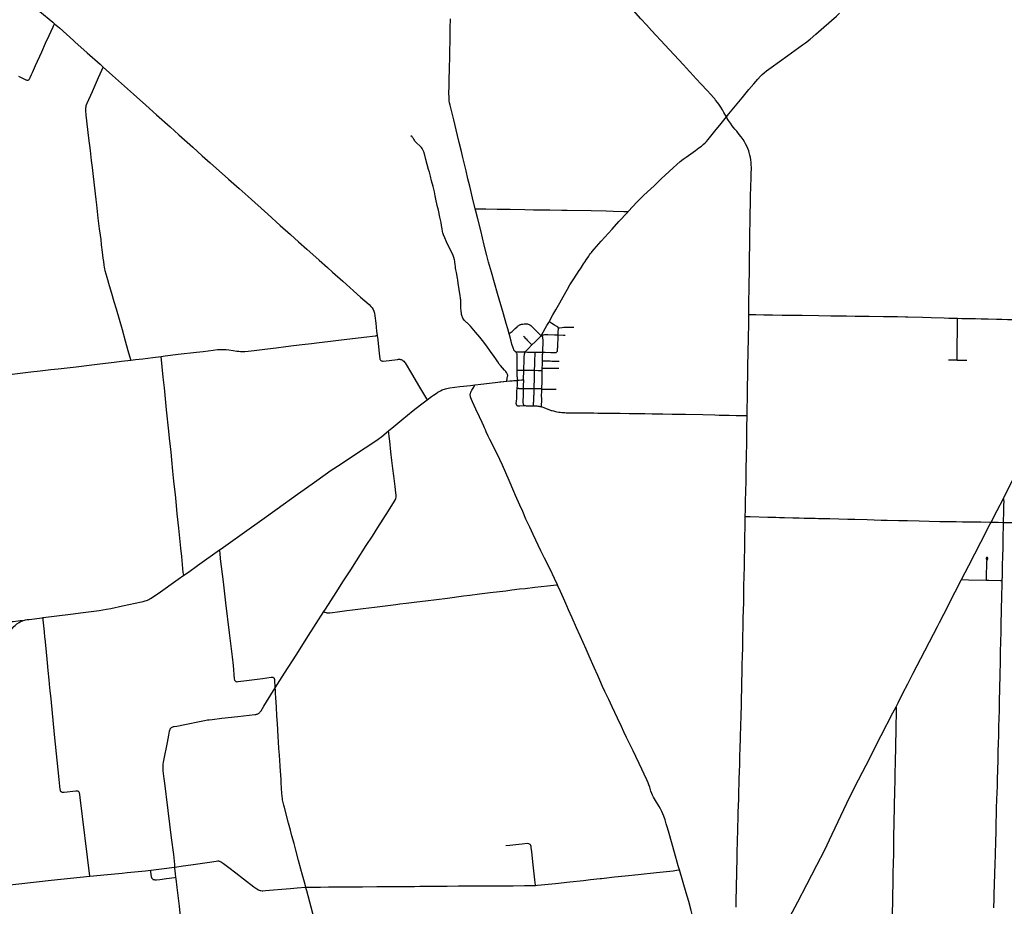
# Model space of a CAD drawing. Header units: feet. Extents: x 1677015 to 1902061, y 161166 to 378285.
# Tile 43 of 66: x 1757711 to 1783487, y 301648 to 324878. Entities that reach past the tile are written whole.
import ezdxf

# ---------------------------------------------------------------- set-up
doc = ezdxf.new("R2010")
doc.units = ezdxf.units.FT
doc.header["$MEASUREMENT"] = 0
doc.layers.add('326765_Road_Centerlines_O', color=7, linetype='Continuous')

msp = doc.modelspace()

# ---------------------------------------------------------------- linework, layer by layer
at = {"layer": '326765_Road_Centerlines_O'}
for p, q in [((1771812, 316808), (1771810, 316812)), ((1782187, 317055), (1782261, 317054)), ((1771367, 316605), (1771374, 316613)), ((1782026, 315968), (1782250, 315962)), ((1770900, 315441), (1770909, 315693)), ((1770900, 315441), (1770909, 315693)), ((1770278, 315389), (1770463, 315410)), ((1771380, 315195), (1771380, 315213))]:
    msp.add_line(p, q, dxfattribs=at)
for points in [[(1757755, 325494), (1757793, 325462), (1758236, 325096), (1758577, 324813), (1758623, 324772)], [(1775245, 323522), (1775088, 323692), (1774722, 324091), (1774489, 324345), (1774377, 324465), (1774254, 324597), (1774121, 324742), (1773976, 324899), (1773779, 325118)], [(1769639, 319923), (1769568, 320214), (1769494, 320517), (1769447, 320708), (1769397, 320915), (1769355, 321091), (1769313, 321266), (1769274, 321426), (1769215, 321664), (1769173, 321840), (1769074, 322255), (1769016, 322494), (1768981, 322637), (1768967, 322701), (1768958, 322750), (1768952, 322799), (1768950, 322848), (1768949, 322947), (1768952, 323144), (1768953, 323259), (1768955, 323357), (1768963, 323537), (1768965, 323619), (1768969, 323898), (1768980, 324488), (1768984, 324652), (1768988, 324898)], [(1776211, 322329), (1776279, 322414), (1776623, 322832), (1776802, 323047), (1776928, 323197), (1777035, 323322), (1777102, 323395), (1777148, 323441), (1777198, 323485), (1777263, 323535), (1777382, 323623), (1777821, 323939), (1778208, 324216), (1778286, 324275), (1778401, 324368), (1778550, 324496), (1778760, 324680), (1779092, 324973), (1779175, 325046)], [(1757676, 323398), (1757868, 323304), (1757883, 323298), (1757900, 323293), (1757917, 323293), (1757934, 323297), (1757950, 323305), (1757962, 323317), (1757972, 323331), (1757987, 323361), (1758019, 323437), (1758046, 323496), (1758127, 323676), (1758288, 324034), (1758390, 324258), (1758483, 324467), (1758583, 324692), (1758605, 324736), (1758623, 324772)], [(1758623, 324772), (1758749, 324661), (1759115, 324332), (1759166, 324287)], [(1759166, 324287), (1759471, 324016), (1759477, 324010)], [(1759477, 324010), (1759814, 323711), (1759898, 323635)], [(1760618, 315958), (1760616, 315967), (1760550, 316201), (1760481, 316456), (1760398, 316756), (1760241, 317296), (1760187, 317483), (1760124, 317700), (1760063, 317904), (1759998, 318124), (1759950, 318298), (1759938, 318349), (1759928, 318394), (1759921, 318443), (1759909, 318538), (1759897, 318628), (1759878, 318784), (1759855, 318979), (1759840, 319118), (1759825, 319231), (1759803, 319402), (1759768, 319678), (1759727, 320031), (1759712, 320163), (1759644, 320769), (1759614, 321006), (1759592, 321191), (1759563, 321452), (1759522, 321777), (1759453, 322380), (1759443, 322494), (1759441, 322533), (1759444, 322570), (1759447, 322592), (1759455, 322625), (1759479, 322686), (1759620, 323000), (1759774, 323362), (1759860, 323557), (1759882, 323601), (1759898, 323635)], [(1759898, 323635), (1760143, 323414), (1760694, 322923), (1761012, 322638), (1761293, 322386), (1761647, 322068), (1761879, 321861), (1762247, 321534), (1762491, 321314), (1762700, 321129), (1763176, 320702), (1763459, 320452), (1763690, 320243), (1764203, 319783), (1764534, 319489), (1764802, 319247), (1765010, 319061), (1765230, 318865), (1765547, 318579), (1765768, 318383), (1765903, 318264), (1766172, 318023), (1766637, 317608), (1766858, 317412), (1766905, 317365), (1766936, 317327), (1766965, 317283), (1766986, 317238), (1767000, 317192), (1767010, 317122), (1767032, 316930), (1767056, 316719), (1767070, 316601)], [(1776211, 322329), (1776149, 322445), (1776109, 322517), (1776066, 322587), (1776029, 322641), (1775991, 322695), (1775930, 322773), (1775906, 322802), (1775878, 322835), (1775801, 322921), (1775712, 323018), (1775555, 323186), (1775422, 323330), (1775266, 323499), (1775245, 323522)], [(1773638, 319851), (1773762, 319987), (1773864, 320095), (1773946, 320176), (1774053, 320277), (1774233, 320445), (1774317, 320523), (1774507, 320704), (1774710, 320896), (1774817, 320997), (1774915, 321085), (1775003, 321159), (1775080, 321221), (1775159, 321279), (1775400, 321450), (1775493, 321517), (1775557, 321567), (1775607, 321610), (1775656, 321654), (1775690, 321688), (1775734, 321737), (1775909, 321954), (1776074, 322158), (1776211, 322329)], [(1776482, 321953), (1776436, 322009), (1776365, 322099), (1776316, 322165), (1776270, 322232), (1776236, 322288), (1776211, 322329)], [(1770463, 315410), (1770476, 315484), (1770485, 315529), (1770487, 315544), (1770486, 315560), (1770484, 315574), (1770479, 315590), (1770475, 315602), (1770466, 315618), (1770453, 315637), (1770438, 315658), (1770407, 315695), (1770350, 315754), (1770294, 315816), (1770264, 315855), (1770225, 315917), (1770193, 315966), (1770173, 315995), (1770134, 316051), (1770034, 316187), (1769940, 316320), (1769827, 316474), (1769759, 316561), (1769646, 316692), (1769516, 316845), (1769460, 316902), (1769422, 316935), (1769408, 316947), (1769350, 317006), (1769329, 317031), (1769312, 317059), (1769301, 317083), (1769291, 317105), (1769285, 317126), (1769279, 317152), (1769273, 317188), (1769268, 317235), (1769260, 317333), (1769258, 317408), (1769256, 317539), (1769254, 317563), (1769251, 317589), (1769244, 317643), (1769189, 317975), (1769178, 318053), (1769170, 318102), (1769143, 318254), (1769131, 318321), (1769123, 318367), (1769118, 318404), (1769111, 318470), (1769106, 318515), (1769100, 318551), (1769092, 318590), (1769078, 318644), (1769070, 318670), (1769057, 318703), (1769030, 318764), (1768957, 318911), (1768887, 319059), (1768837, 319162), (1768808, 319239), (1768792, 319293), (1768783, 319327), (1768768, 319398), (1768754, 319482), (1768742, 319560), (1768712, 319704), (1768672, 319890), (1768644, 320007), (1768608, 320177), (1768590, 320264), (1768568, 320363), (1768551, 320435), (1768533, 320505), (1768494, 320655), (1768463, 320781), (1768435, 320881), (1768415, 320955), (1768345, 321214), (1768316, 321325), (1768287, 321418), (1768268, 321469), (1768257, 321485), (1768246, 321503), (1768231, 321526), (1768212, 321547), (1768184, 321574), (1768104, 321646), (1768075, 321677), (1768058, 321699), (1768045, 321718), (1768028, 321747), (1768017, 321767), (1767997, 321794), (1767982, 321809), (1767954, 321831)], [(1776860, 320722), (1776864, 320842), (1776866, 320990), (1776863, 321088), (1776859, 321138), (1776852, 321203), (1776841, 321268), (1776827, 321332), (1776810, 321396), (1776795, 321443), (1776772, 321505), (1776746, 321565), (1776716, 321624), (1776683, 321681), (1776647, 321736), (1776600, 321804), (1776550, 321869), (1776482, 321953)], [(1776799, 317154), (1776799, 317217), (1776800, 317299), (1776811, 318021), (1776815, 318218), (1776818, 318431), (1776821, 318743), (1776823, 318874), (1776827, 319104), (1776829, 319284), (1776834, 319596), (1776836, 319727), (1776838, 319842), (1776841, 320006), (1776846, 320235), (1776854, 320514), (1776860, 320722)], [(1769639, 319923), (1769666, 319924), (1769699, 319925), (1769913, 319922), (1770208, 319916), (1770340, 319914), (1770553, 319911), (1770931, 319902), (1771161, 319897), (1771424, 319896), (1771589, 319894), (1771900, 319891), (1772047, 319888), (1772671, 319874), (1773066, 319866), (1773246, 319862), (1773525, 319855), (1773591, 319852), (1773638, 319851)], [(1770449, 316919), (1770375, 317171), (1770221, 317707), (1770062, 318259), (1769987, 318527), (1769941, 318702), (1769873, 318972), (1769779, 319354), (1769705, 319657), (1769654, 319864), (1769639, 319923)], [(1772521, 318555), (1772524, 318559), (1772609, 318686), (1772631, 318719), (1772657, 318753), (1772676, 318778), (1772697, 318804), (1772751, 318867), (1772937, 319075), (1773223, 319391), (1773399, 319586), (1773619, 319830), (1773638, 319851)], [(1771569, 316962), (1771672, 317147), (1771744, 317276), (1771847, 317462), (1771936, 317620), (1772049, 317820), (1772117, 317932), (1772215, 318084), (1772358, 318304), (1772389, 318351)], [(1772389, 318351), (1772474, 318484), (1772521, 318555)], [(1776754, 314502), (1776756, 314691), (1776762, 314954), (1776766, 315233), (1776772, 315593), (1776777, 315790), (1776776, 315840), (1776782, 316118), (1776794, 316577), (1776796, 316873), (1776798, 317053), (1776799, 317154)], [(1776799, 317154), (1776832, 317153), (1776865, 317152), (1776980, 317150), (1777193, 317147), (1777423, 317144), (1777669, 317140), (1778194, 317133), (1778620, 317127), (1778948, 317121), (1779359, 317116), (1779585, 317112)], [(1779585, 317112), (1779687, 317111), (1779949, 317107), (1780327, 317102), (1780688, 317097), (1780899, 317094)], [(1780899, 317094), (1780966, 317092), (1781343, 317080), (1781573, 317072), (1781917, 317063), (1782032, 317060), (1782147, 317056), (1782187, 317055)], [(1770525, 316648), (1770489, 316775), (1770449, 316919)], [(1770525, 316648), (1770554, 316669), (1770579, 316688), (1770604, 316709), (1770686, 316790), (1770734, 316834), (1770747, 316846), (1770760, 316855), (1770774, 316866), (1770787, 316875), (1770801, 316883), (1770817, 316890), (1770833, 316895), (1770849, 316899), (1770866, 316902), (1770882, 316903), (1770919, 316905), (1770950, 316906), (1770981, 316907), (1771003, 316906), (1771026, 316903), (1771052, 316895)], [(1771052, 316895), (1771066, 316885), (1771091, 316863), (1771162, 316792), (1771255, 316696), (1771334, 316621), (1771341, 316616), (1771347, 316615), (1771359, 316613), (1771374, 316613)], [(1771374, 316613), (1771416, 316689), (1771469, 316783), (1771512, 316861), (1771560, 316946), (1771569, 316962)], [(1771814, 316803), (1771812, 316808), (1771810, 316812), (1771808, 316816), (1771804, 316820), (1771797, 316825), (1771769, 316842), (1771713, 316876), (1771643, 316917), (1771587, 316951), (1771569, 316962)], [(1771807, 316619), (1771808, 316637), (1771809, 316662), (1771811, 316682), (1771812, 316701), (1771817, 316778), (1771817, 316787), (1771817, 316791), (1771816, 316796), (1771814, 316803)], [(1771814, 316803), (1771845, 316807), (1771909, 316816), (1771958, 316820), (1771985, 316822), (1772008, 316823), (1772039, 316825), (1772067, 316825), (1772099, 316824), (1772134, 316822), (1772214, 316818)], [(1782250, 315962), (1782251, 315988), (1782251, 316021), (1782253, 316184), (1782259, 316888), (1782260, 317018), (1782261, 317054)], [(1782261, 317054), (1782376, 317052), (1782541, 317050)], [(1782541, 317050), (1782639, 317049), (1782737, 317046), (1782885, 317041), (1783065, 317038), (1783279, 317032), (1783426, 317029), (1783574, 317025), (1783738, 317022), (1783746, 317022)], [(1783464, 312336), (1783601, 312603), (1783704, 312804), (1783840, 313070), (1784005, 313391), (1784155, 313682), (1784298, 313959), (1784440, 314237), (1784651, 314645), (1784754, 314849), (1784924, 315186), (1785041, 315421), (1785200, 315744), (1785294, 315934), (1785504, 316362), (1785677, 316716), (1785806, 316980)], [(1761411, 316056), (1761521, 316069), (1761863, 316110), (1762336, 316165), (1762515, 316185), (1762776, 316219), (1762890, 316233), (1762955, 316238), (1763021, 316240), (1763071, 316239), (1763120, 316236), (1763186, 316228), (1763299, 316211), (1763396, 316196), (1763445, 316190), (1763494, 316187), (1763543, 316186), (1763608, 316188), (1763690, 316194), (1763853, 316214), (1764195, 316256), (1764423, 316284), (1764680, 316314), (1764875, 316337), (1765102, 316365), (1765348, 316394), (1765552, 316419), (1765775, 316447), (1766057, 316480), (1766420, 316526), (1766802, 316572), (1766943, 316588), (1767030, 316597), (1767047, 316599), (1767070, 316601)], [(1767070, 316601), (1767083, 316490), (1767123, 316132), (1767138, 316002), (1767142, 315986), (1767148, 315971), (1767156, 315959), (1767166, 315948), (1767179, 315941), (1767194, 315936), (1767209, 315934), (1767225, 315934), (1767306, 315943), (1767534, 315970), (1767600, 315978), (1767624, 315980), (1767650, 315980), (1767666, 315979), (1767683, 315977), (1767699, 315973), (1767715, 315967), (1767730, 315960), (1767744, 315950), (1767769, 315927), (1767784, 315906), (1767798, 315887), (1767965, 315604), (1768178, 315253), (1768338, 314986), (1768364, 314944), (1768380, 314918)], [(1770661, 316205), (1770655, 316213), (1770649, 316223), (1770643, 316236), (1770638, 316251), (1770627, 316284), (1770598, 316379), (1770575, 316459), (1770533, 316617), (1770525, 316648)], [(1770896, 316587), (1770918, 316564), (1770946, 316536), (1770969, 316512), (1770999, 316481), (1771029, 316450), (1771060, 316418), (1771084, 316394), (1771105, 316372), (1771122, 316355)], [(1771122, 316355), (1771209, 316438), (1771314, 316542), (1771336, 316566), (1771367, 316605)], [(1771374, 316613), (1771403, 316621), (1771430, 316625), (1771457, 316628), (1771487, 316629), (1771536, 316628), (1771716, 316621), (1771807, 316619)], [(1771404, 316165), (1771406, 316211), (1771408, 316273), (1771413, 316371), (1771414, 316420), (1771413, 316454), (1771413, 316483), (1771412, 316502), (1771410, 316519), (1771408, 316535), (1771407, 316542), (1771406, 316550), (1771404, 316556), (1771401, 316565), (1771399, 316569), (1771396, 316575), (1771374, 316613)], [(1771774, 316173), (1771780, 316181), (1771783, 316187), (1771786, 316194), (1771789, 316211), (1771790, 316226), (1771792, 316242), (1771793, 316261), (1771795, 316291), (1771801, 316406), (1771804, 316488), (1771806, 316570), (1771807, 316619)], [(1771807, 316619), (1771815, 316618), (1771945, 316614), (1771993, 316612)], [(1770946, 316172), (1770954, 316183), (1770964, 316197), (1770977, 316210), (1771021, 316256), (1771122, 316355)], [(1760618, 315958), (1760739, 315972), (1760934, 315996), (1761195, 316029), (1761411, 316056)], [(1762005, 310320), (1761999, 310362), (1761994, 310396), (1761951, 310811), (1761926, 311031), (1761873, 311555), (1761836, 311927), (1761814, 312152), (1761786, 312438), (1761772, 312569), (1761749, 312787), (1761722, 313051), (1761694, 313343), (1761673, 313549), (1761659, 313692), (1761635, 313913), (1761615, 314093), (1761556, 314660), (1761498, 315232), (1761470, 315510), (1761412, 316049), (1761411, 316056)], [(1770707, 316163), (1770682, 316184), (1770671, 316195), (1770661, 316205)], [(1770946, 316172), (1770931, 316171), (1770908, 316170), (1770757, 316166), (1770707, 316163)], [(1770734, 315696), (1770733, 315737), (1770735, 315852), (1770737, 315966), (1770736, 316015), (1770734, 316065), (1770733, 316098), (1770731, 316114), (1770727, 316130), (1770720, 316144), (1770707, 316163)], [(1770909, 315693), (1770910, 315703), (1770916, 315964), (1770919, 316061), (1770920, 316073), (1770922, 316090), (1770924, 316108), (1770928, 316124), (1770931, 316133), (1770935, 316144), (1770946, 316172)], [(1770909, 315693), (1770910, 315703), (1770916, 315964), (1770919, 316061), (1770920, 316073), (1770922, 316090), (1770924, 316108), (1770928, 316124), (1770931, 316133), (1770935, 316144), (1770946, 316172)], [(1770946, 316172), (1771006, 316170), (1771137, 316168), (1771205, 316167)], [(1771192, 315691), (1771192, 315712), (1771196, 315827), (1771200, 315992), (1771203, 316075), (1771204, 316124), (1771205, 316167)], [(1771205, 316167), (1771252, 316167), (1771384, 316166), (1771404, 316165)], [(1771397, 315937), (1771397, 315956), (1771400, 316005), (1771400, 316041), (1771401, 316111), (1771402, 316125), (1771403, 316151), (1771404, 316165)], [(1771404, 316165), (1771466, 316164), (1771614, 316159), (1771713, 316157), (1771745, 316159), (1771754, 316160), (1771761, 316163), (1771768, 316167), (1771774, 316173)], [(1755764, 315378), (1755947, 315401), (1756437, 315459), (1756957, 315523), (1757235, 315557), (1758001, 315647), (1758245, 315676), (1758522, 315709), (1758718, 315732), (1758956, 315759), (1759185, 315786), (1759526, 315826), (1759809, 315860), (1760185, 315906), (1760380, 315929), (1760618, 315958)], [(1771393, 315749), (1771393, 315762), (1771395, 315821), (1771396, 315891), (1771397, 315937)], [(1771397, 315937), (1771438, 315937), (1771474, 315936), (1771511, 315936), (1771556, 315936), (1771599, 315936), (1771644, 315935), (1771689, 315935), (1771733, 315935), (1771771, 315934), (1771837, 315934)], [(1782250, 315962), (1782256, 315961), (1782503, 315953)], [(1770745, 315431), (1770747, 315444), (1770748, 315452), (1770747, 315460), (1770745, 315479), (1770741, 315506), (1770737, 315525), (1770735, 315539), (1770734, 315557), (1770733, 315622), (1770734, 315671), (1770734, 315696)], [(1770734, 315696), (1770765, 315696), (1770877, 315694), (1770909, 315693)], [(1770909, 315693), (1771054, 315693), (1771192, 315691)], [(1771179, 315214), (1771182, 315285), (1771187, 315433), (1771190, 315564), (1771192, 315630), (1771192, 315691)], [(1771192, 315691), (1771200, 315691), (1771280, 315689), (1771345, 315688), (1771362, 315687), (1771390, 315686)], [(1771380, 315213), (1771386, 315401), (1771388, 315549), (1771390, 315656), (1771390, 315686)], [(1771390, 315686), (1771391, 315716), (1771393, 315749)], [(1771393, 315749), (1771420, 315749), (1771532, 315747), (1771674, 315746), (1771709, 315745), (1771758, 315745), (1771784, 315745), (1771821, 315744)], [(1768380, 314918), (1768492, 315003), (1768545, 315041), (1768610, 315086), (1768657, 315116), (1768696, 315139), (1768727, 315156), (1768769, 315176), (1768798, 315188), (1768829, 315200), (1768855, 315208), (1768892, 315217), (1768924, 315224), (1768972, 315231), (1769233, 315263), (1769509, 315297), (1769631, 315312)], [(1771789, 310075), (1771711, 310241), (1771596, 310477), (1771451, 310771), (1771357, 310963), (1771152, 311387), (1771062, 311580), (1770965, 311793), (1770880, 311989), (1770808, 312154), (1770695, 312409), (1770649, 312514), (1770524, 312800), (1770346, 313205), (1770278, 313354), (1770209, 313503), (1770143, 313635), (1770068, 313781), (1770020, 313877), (1769976, 313970), (1769926, 314080), (1769904, 314128), (1769881, 314180), (1769859, 314226), (1769816, 314320), (1769745, 314476), (1769653, 314670), (1769564, 314863), (1769537, 314923), (1769520, 314969), (1769512, 315000), (1769509, 315016), (1769508, 315032), (1769507, 315048), (1769508, 315064), (1769511, 315080), (1769514, 315095), (1769519, 315110), (1769525, 315125), (1769532, 315140), (1769550, 315169), (1769584, 315223), (1769603, 315254), (1769620, 315289), (1769631, 315312)], [(1769631, 315312), (1769786, 315331), (1770014, 315358), (1770226, 315383), (1770463, 315410)], [(1769631, 315312), (1769786, 315331), (1770014, 315358), (1770226, 315383), (1770278, 315389)], [(1770463, 315410), (1770545, 315414), (1770604, 315419)], [(1770463, 315410), (1770545, 315414), (1770604, 315419)], [(1770604, 315419), (1770646, 315422), (1770687, 315426), (1770693, 315426)], [(1770604, 315419), (1770646, 315422), (1770687, 315426), (1770693, 315426)], [(1770693, 315426), (1770716, 315428), (1770745, 315431)], [(1770693, 315426), (1770716, 315428), (1770745, 315431)], [(1770735, 315226), (1770740, 315296), (1770742, 315346), (1770744, 315393), (1770745, 315431)], [(1770745, 315431), (1770785, 315434), (1770851, 315438), (1770900, 315441)], [(1770745, 315431), (1770785, 315434), (1770851, 315438), (1770900, 315441)], [(1770900, 315441), (1770894, 315272), (1770892, 315219)], [(1770729, 314773), (1770725, 314778), (1770720, 314785), (1770716, 314793), (1770713, 314801), (1770712, 314812), (1770710, 314823), (1770711, 314832), (1770712, 314846), (1770713, 314862), (1770723, 314973), (1770723, 314988), (1770725, 315020), (1770725, 315068), (1770729, 315132), (1770735, 315226)], [(1770735, 315226), (1770748, 315224), (1770765, 315221), (1770780, 315219), (1770799, 315218), (1770817, 315218), (1770832, 315218), (1770849, 315219), (1770865, 315219), (1770892, 315219)], [(1770892, 315219), (1770890, 315139), (1770887, 315023), (1770882, 314891), (1770883, 314859), (1770883, 314849), (1770884, 314840), (1770887, 314826), (1770891, 314810), (1770898, 314788), (1770902, 314770)], [(1770892, 315219), (1770926, 315217), (1770949, 315216), (1770995, 315215), (1771124, 315214), (1771179, 315214)], [(1771164, 314764), (1771164, 314782), (1771164, 314798), (1771165, 314826), (1771165, 314847), (1771167, 314873), (1771168, 314897), (1771173, 314978), (1771174, 315027), (1771175, 315060), (1771175, 315091), (1771176, 315135), (1771179, 315214)], [(1771179, 315214), (1771283, 315214), (1771347, 315213), (1771380, 315213)], [(1771368, 314736), (1771370, 314768), (1771376, 314899), (1771376, 314956), (1771375, 315010), (1771375, 315041), (1771377, 315125), (1771380, 315195)], [(1771380, 315195), (1771410, 315196), (1771457, 315195), (1771509, 315195), (1771625, 315194), (1771756, 315193)], [(1767365, 314102), (1767504, 314218), (1767717, 314397), (1768010, 314634), (1768205, 314785), (1768380, 314918)], [(1770729, 314773), (1770733, 314769), (1770737, 314767), (1770742, 314765), (1770747, 314763), (1770757, 314761), (1770772, 314760), (1770787, 314760), (1770804, 314760), (1770902, 314770)], [(1770902, 314770), (1770942, 314765), (1770973, 314762), (1771005, 314760), (1771070, 314761), (1771136, 314763), (1771164, 314764)], [(1771164, 314764), (1771169, 314764), (1771202, 314763), (1771225, 314761), (1771251, 314759), (1771275, 314756), (1771299, 314752), (1771314, 314749), (1771329, 314746), (1771355, 314740), (1771368, 314736)], [(1771368, 314736), (1771386, 314731), (1771433, 314714), (1771541, 314674), (1771567, 314664), (1771583, 314658), (1771603, 314651), (1771627, 314642), (1771650, 314636), (1771682, 314627), (1771713, 314620), (1771742, 314612), (1771777, 314606), (1771825, 314598), (1771856, 314593), (1771907, 314588), (1771956, 314584), (1771985, 314582), (1772013, 314581), (1772037, 314580), (1772317, 314578), (1772531, 314576), (1772662, 314575), (1772740, 314573), (1772745, 314573)], [(1772745, 314573), (1772845, 314571), (1772894, 314570), (1773008, 314569), (1773155, 314567), (1773204, 314567), (1773270, 314567), (1773434, 314565), (1773663, 314564), (1773778, 314563), (1774073, 314556), (1774270, 314553), (1774548, 314548), (1774794, 314544), (1775139, 314539), (1775598, 314530), (1775909, 314522), (1776022, 314520), (1776220, 314516), (1776285, 314514), (1776465, 314510), (1776728, 314503), (1776754, 314502)], [(1776707, 311863), (1776709, 312034), (1776715, 312264), (1776721, 312526), (1776728, 312789), (1776729, 312871), (1776733, 313084), (1776738, 313461), (1776743, 313773), (1776749, 314248), (1776753, 314445), (1776754, 314502)], [(1762941, 310988), (1762982, 311017), (1763597, 311453), (1764048, 311775), (1764453, 312061), (1764985, 312444), (1765159, 312566), (1765492, 312805), (1765867, 313071), (1766097, 313227), (1766632, 313578), (1766880, 313739), (1767097, 313886), (1767189, 313955), (1767365, 314102)], [(1765673, 309368), (1765713, 309430), (1765997, 309871), (1766192, 310175), (1766377, 310465), (1766527, 310701), (1766784, 311100), (1766943, 311349), (1767084, 311570), (1767368, 312011), (1767527, 312261), (1767549, 312305), (1767560, 312337), (1767565, 312370), (1767566, 312386), (1767566, 312403), (1767565, 312421), (1767558, 312485), (1767537, 312648), (1767503, 312924), (1767480, 313120), (1767456, 313331), (1767430, 313559), (1767398, 313836), (1767383, 313953), (1767371, 314048), (1767365, 314102)], [(1783143, 311713), (1783302, 312019), (1783464, 312336)], [(1783465, 311708), (1783466, 311754), (1783473, 311951), (1783479, 312164), (1783481, 312248), (1783481, 312265), (1783479, 312279), (1783476, 312291), (1783473, 312305), (1783464, 312336)], [(1776466, 301623), (1776468, 301756), (1776471, 301903), (1776473, 302033), (1776476, 302147), (1776479, 302277), (1776483, 302409), (1776486, 302592), (1776490, 302868), (1776495, 303131), (1776500, 303281), (1776503, 303380), (1776509, 303623), (1776514, 303803), (1776516, 303869), (1776522, 304033), (1776524, 304114), (1776535, 304459), (1776537, 304557), (1776541, 304721), (1776542, 304803), (1776550, 305033), (1776553, 305131), (1776562, 305410), (1776567, 305590), (1776573, 305787), (1776575, 305869), (1776577, 305967), (1776580, 306082), (1776584, 306180), (1776584, 306197), (1776587, 306278), (1776591, 306426), (1776596, 306590), (1776599, 306704), (1776604, 306868), (1776607, 307032), (1776611, 307163), (1776614, 307278), (1776617, 307393), (1776619, 307491), (1776619, 307541), (1776620, 307590), (1776622, 307705), (1776624, 307803), (1776628, 307967), (1776635, 308213), (1776639, 308410), (1776642, 308573), (1776646, 308705), (1776651, 308967), (1776655, 309197), (1776664, 309607), (1776670, 310017), (1776677, 310312), (1776683, 310525), (1776687, 310755), (1776692, 311017), (1776695, 311231), (1776698, 311362), (1776701, 311559), (1776706, 311837), (1776707, 311863)], [(1776707, 311863), (1776731, 311863), (1776836, 311861), (1777295, 311847), (1777459, 311842), (1777508, 311841), (1777605, 311839), (1777622, 311838), (1777638, 311837), (1777736, 311833), (1777949, 311829), (1778113, 311825), (1778244, 311821), (1778457, 311816), (1778539, 311814), (1778621, 311813), (1778916, 311805), (1779392, 311791), (1779429, 311790)], [(1779429, 311790), (1779572, 311787), (1779901, 311779), (1780261, 311769), (1780425, 311766), (1780720, 311758), (1780950, 311753), (1781262, 311748), (1781524, 311740), (1781803, 311734), (1782049, 311729), (1782230, 311727), (1782394, 311724), (1782640, 311720), (1782869, 311718), (1783143, 311713)], [(1782370, 310209), (1782558, 310576), (1782874, 311188), (1783121, 311670), (1783143, 311713)], [(1783143, 311713), (1783165, 311713), (1783329, 311710), (1783465, 311708)], [(1783435, 310186), (1783438, 310300), (1783443, 310563), (1783450, 310840), (1783454, 311023), (1783455, 311118), (1783456, 311216), (1783457, 311347), (1783458, 311379), (1783462, 311575), (1783463, 311624), (1783465, 311708)], [(1783465, 311708), (1783525, 311707), (1783755, 311703), (1783870, 311701), (1784132, 311696), (1784526, 311688), (1784854, 311681), (1785067, 311677), (1785182, 311676), (1785247, 311675), (1785591, 311667), (1785706, 311666), (1785788, 311665), (1785968, 311662), (1786083, 311659), (1786230, 311658), (1786409, 311655), (1786523, 311654), (1786605, 311652), (1786785, 311648), (1787163, 311641), (1787425, 311638), (1787521, 311638)], [(1762005, 310320), (1762128, 310407), (1762368, 310579), (1762941, 310988)], [(1764401, 307368), (1764401, 307379), (1764395, 307446), (1764391, 307523), (1764389, 307572), (1764388, 307588), (1764384, 307603), (1764378, 307617), (1764369, 307629), (1764357, 307637), (1764344, 307643), (1764329, 307646), (1764316, 307647), (1764297, 307646), (1764069, 307612), (1763582, 307546), (1763420, 307526), (1763401, 307525), (1763384, 307528), (1763375, 307532), (1763369, 307535), (1763356, 307547), (1763347, 307561), (1763341, 307577), (1763336, 307611), (1763304, 307954), (1763279, 308182), (1763200, 308817), (1763108, 309599), (1763044, 310153), (1762972, 310755), (1762955, 310904), (1762949, 310950), (1762941, 310988)], [(1783024, 310195), (1783024, 310235), (1783025, 310381), (1783029, 310543), (1783031, 310673), (1783032, 310689), (1783033, 310697), (1783036, 310710), (1783038, 310718), (1783041, 310726), (1783052, 310750), (1783054, 310755), (1783055, 310761), (1783055, 310766), (1783055, 310770), (1783054, 310774), (1783053, 310778), (1783051, 310781), (1783048, 310784), (1783044, 310787), (1783040, 310788), (1783036, 310789), (1783032, 310789), (1783028, 310788), (1783025, 310786), (1783022, 310784), (1783019, 310781), (1783017, 310778), (1783016, 310774), (1783015, 310770), (1783015, 310762), (1783016, 310758), (1783022, 310734)], [(1758321, 309213), (1759045, 309304), (1759371, 309343), (1759581, 309371), (1759793, 309401), (1759889, 309417), (1759987, 309434), (1760096, 309454), (1760405, 309519), (1760902, 309626), (1760947, 309637), (1760998, 309651), (1761034, 309663), (1761060, 309673), (1761091, 309687), (1761121, 309702), (1761152, 309719), (1761190, 309744), (1761339, 309846), (1761861, 310217), (1762005, 310320)], [(1781790, 309082), (1781903, 309300), (1782202, 309884), (1782370, 310209)], [(1782370, 310209), (1782552, 310204), (1783024, 310195)], [(1783024, 310195), (1783080, 310194), (1783388, 310186), (1783418, 310186), (1783435, 310186)], [(1783408, 309024), (1783409, 309054), (1783416, 309382), (1783425, 309808), (1783431, 310054), (1783435, 310186)], [(1765673, 309368), (1765702, 309357), (1765734, 309345), (1765752, 309339), (1765768, 309336), (1765788, 309335), (1765831, 309338), (1765900, 309347), (1766033, 309364), (1766275, 309395), (1766427, 309415), (1766700, 309450), (1767003, 309488), (1767554, 309558), (1767659, 309570), (1767831, 309589), (1768108, 309624), (1768336, 309651), (1768907, 309725), (1769328, 309780), (1769497, 309801), (1769751, 309835), (1770028, 309868), (1770434, 309918), (1770599, 309938), (1770793, 309962), (1770941, 309978), (1771200, 310009), (1771531, 310047), (1771763, 310072), (1771789, 310075)], [(1773465, 306360), (1773362, 306578), (1773222, 306875), (1773131, 307068), (1773032, 307275), (1772971, 307409), (1772897, 307574), (1772844, 307693), (1772752, 307904), (1772619, 308204), (1772539, 308383), (1772460, 308564), (1772383, 308736), (1772291, 308946), (1772176, 309209), (1772082, 309419), (1772035, 309524), (1771982, 309644), (1771869, 309898), (1771802, 310048), (1771789, 310075)], [(1764401, 307368), (1764646, 307757), (1764946, 308227), (1765271, 308740), (1765673, 309368)], [(1757380, 309107), (1757388, 309106), (1757421, 309104), (1757445, 309104), (1757471, 309106), (1757506, 309109), (1757537, 309112), (1757667, 309130), (1757725, 309138), (1757739, 309139), (1757753, 309139), (1757766, 309137), (1757789, 309131)], [(1757413, 308723), (1757445, 308794), (1757488, 308882), (1757513, 308923), (1757527, 308942), (1757554, 308975), (1757588, 309008), (1757639, 309050), (1757693, 309086), (1757721, 309101), (1757750, 309115), (1757769, 309124), (1757789, 309131)], [(1757789, 309131), (1757803, 309137), (1757835, 309146), (1757866, 309154), (1757905, 309160), (1757955, 309167), (1758297, 309210), (1758321, 309213)], [(1758531, 307088), (1758509, 307306), (1758503, 307371), (1758483, 307584), (1758458, 307828), (1758439, 308024), (1758401, 308401), (1758377, 308655), (1758372, 308704), (1758359, 308841), (1758327, 309151), (1758326, 309167), (1758321, 309213)], [(1780653, 306876), (1780707, 306982), (1780833, 307231), (1780962, 307478), (1781104, 307755), (1781407, 308340), (1781528, 308575), (1781737, 308979), (1781790, 309082)], [(1783211, 301612), (1783219, 301842), (1783226, 302022), (1783230, 302170), (1783240, 302563), (1783244, 302710), (1783255, 303038), (1783262, 303317), (1783271, 303628), (1783274, 303809), (1783281, 304087), (1783287, 304218), (1783294, 304448), (1783305, 304792), (1783312, 305021), (1783317, 305169), (1783325, 305530), (1783331, 305726), (1783336, 305907), (1783342, 306136), (1783348, 306382), (1783351, 306546), (1783358, 306808), (1783364, 307038), (1783370, 307333), (1783380, 307742), (1783386, 308038), (1783392, 308316), (1783404, 308841), (1783408, 309024)], [(1761503, 304944), (1761497, 304990), (1761471, 305202), (1761467, 305266), (1761465, 305299), (1761467, 305348), (1761469, 305376), (1761476, 305429), (1761485, 305472), (1761578, 305941), (1761616, 306136), (1761633, 306233), (1761641, 306259), (1761647, 306280), (1761654, 306294), (1761666, 306314), (1761674, 306323), (1761686, 306333), (1761701, 306343), (1761720, 306351), (1761739, 306357), (1761757, 306360), (1761821, 306371), (1762030, 306414), (1762464, 306503), (1762549, 306518), (1762625, 306530), (1762674, 306537), (1762753, 306546), (1763000, 306574), (1763423, 306623), (1763864, 306670), (1763891, 306674), (1763913, 306679), (1763929, 306684), (1763946, 306692), (1763959, 306699), (1763972, 306709), (1763986, 306720), (1763997, 306731), (1764028, 306770), (1764106, 306896), (1764358, 307299), (1764401, 307368)], [(1764527, 305314), (1764526, 305328), (1764510, 305605), (1764499, 305787), (1764489, 305960), (1764480, 306099), (1764458, 306442), (1764446, 306639), (1764432, 306867), (1764416, 307120), (1764410, 307226), (1764406, 307286), (1764405, 307310), (1764401, 307368)], [(1759551, 302434), (1759294, 304500), (1759287, 304576), (1759279, 304619), (1759265, 304643), (1759241, 304661), (1759216, 304669), (1759183, 304669), (1758871, 304629), (1758844, 304629), (1758822, 304634), (1758799, 304648), (1758781, 304669), (1758775, 304688), (1758773, 304713), (1758745, 304971), (1758621, 306148), (1758531, 307088)], [(1777785, 301210), (1777789, 301217), (1777941, 301508), (1778078, 301769), (1778314, 302219), (1778582, 302727), (1778777, 303107), (1778983, 303535), (1779369, 304351), (1779575, 304780), (1779867, 305349), (1780265, 306121), (1780573, 306719), (1780653, 306876)], [(1780552, 301143), (1780557, 301378), (1780575, 302329), (1780580, 302581), (1780583, 302718), (1780591, 303083), (1780597, 303477), (1780606, 303838), (1780622, 304691), (1780627, 304920), (1780633, 305133), (1780638, 305412), (1780658, 306281), (1780668, 306807), (1780668, 306822), (1780667, 306830), (1780666, 306837), (1780664, 306845), (1780661, 306853), (1780657, 306866), (1780653, 306876)], [(1774984, 302602), (1774953, 302708), (1774854, 303056), (1774711, 303557), (1774669, 303701), (1774638, 303812), (1774606, 303918), (1774574, 304009), (1774545, 304075), (1774518, 304135), (1774486, 304200), (1774448, 304266), (1774355, 304420), (1774306, 304506), (1774275, 304563), (1774256, 304608), (1774233, 304669), (1774204, 304766), (1774182, 304831), (1774161, 304887), (1774128, 304964), (1773925, 305393), (1773840, 305571), (1773768, 305722), (1773600, 306074), (1773530, 306223), (1773465, 306360)], [(1765200, 302147), (1765164, 302284), (1765115, 302465), (1765073, 302621), (1765012, 302848), (1764939, 303120), (1764893, 303293), (1764839, 303493), (1764799, 303643), (1764750, 303826), (1764640, 304239), (1764623, 304300), (1764615, 304332), (1764606, 304369), (1764599, 304404), (1764592, 304439), (1764588, 304464), (1764580, 304537), (1764574, 304608), (1764557, 304883), (1764552, 304969), (1764527, 305314)], [(1761772, 302675), (1761774, 302694), (1761775, 302711), (1761772, 302744), (1761742, 303004), (1761687, 303444), (1761597, 304160), (1761503, 304944)], [(1770776, 303270), (1770538, 303243), (1770440, 303236)], [(1771211, 302196), (1771210, 302204), (1771194, 302343), (1771151, 302735), (1771114, 303078), (1771103, 303193), (1771098, 303219), (1771090, 303240), (1771082, 303255), (1771071, 303267), (1771059, 303277), (1771044, 303285), (1771029, 303289), (1770996, 303292), (1770865, 303279), (1770776, 303270)], [(1761141, 302598), (1761424, 302630), (1761766, 302674)], [(1761766, 302674), (1761772, 302675), (1761993, 302709), (1762188, 302737), (1762676, 302807), (1762854, 302832), (1762901, 302836), (1762918, 302836), (1762933, 302835), (1762947, 302831), (1762961, 302826), (1762994, 302809), (1763048, 302773), (1763190, 302661), (1763373, 302522), (1763568, 302372), (1763842, 302163), (1763921, 302104), (1763965, 302080), (1763983, 302072), (1764005, 302063), (1764025, 302059), (1764056, 302057), (1764078, 302057), (1764144, 302060), (1764357, 302079), (1764569, 302097), (1764798, 302117), (1764978, 302134), (1765191, 302147), (1765200, 302147)], [(1761800, 302409), (1761788, 302499), (1761770, 302646), (1761770, 302661), (1761772, 302675)], [(1757223, 302186), (1758536, 302329), (1759551, 302434)], [(1759551, 302434), (1760005, 302481), (1760391, 302517)], [(1760391, 302517), (1760527, 302532), (1761000, 302582), (1761141, 302598)], [(1761184, 302366), (1761176, 302376), (1761172, 302383), (1761168, 302393), (1761166, 302400), (1761164, 302409), (1761145, 302562), (1761141, 302598)], [(1761184, 302366), (1761194, 302358), (1761200, 302355), (1761207, 302352), (1761215, 302349), (1761229, 302347), (1761248, 302345), (1761270, 302345), (1761296, 302346), (1761377, 302355), (1761555, 302379), (1761765, 302405), (1761800, 302409)], [(1762310, 298050), (1762308, 298064), (1762177, 299227), (1762118, 299748), (1762070, 300172), (1762021, 300594), (1761993, 300838), (1761973, 301003), (1761932, 301328), (1761914, 301471), (1761891, 301653), (1761833, 302138), (1761805, 302367), (1761800, 302409)], [(1771211, 302196), (1771263, 302199), (1771736, 302249), (1772111, 302289), (1772470, 302328), (1772650, 302347), (1772911, 302376), (1772943, 302380), (1773008, 302387), (1773286, 302418), (1773563, 302447), (1773906, 302482), (1774379, 302532), (1774820, 302579), (1774906, 302591), (1774971, 302600), (1774984, 302602)], [(1776062, 298408), (1776030, 298555), (1775989, 298721), (1775958, 298853), (1775907, 299052), (1775866, 299230), (1775819, 299434), (1775767, 299650), (1775723, 299834), (1775692, 299968), (1775651, 300133), (1775580, 300419), (1775527, 300623), (1775497, 300741), (1775468, 300860), (1775436, 300987), (1775378, 301209), (1775320, 301431), (1775291, 301542), (1775226, 301771), (1775159, 301999), (1774984, 302602)], [(1765200, 302147), (1765338, 302151), (1765584, 302152), (1765798, 302155), (1766027, 302157), (1766339, 302160), (1766686, 302163), (1767062, 302165), (1767472, 302167), (1768046, 302171), (1768188, 302172), (1768489, 302174), (1768899, 302177), (1769195, 302181), (1769506, 302183), (1769917, 302185), (1770235, 302187), (1770630, 302189), (1770928, 302193), (1771164, 302193), (1771211, 302196)], [(1766206, 298466), (1766204, 298470), (1766184, 298508), (1766165, 298554), (1766139, 298629), (1766118, 298702), (1766098, 298774), (1766014, 299091), (1765930, 299411), (1765835, 299761), (1765776, 299985), (1765731, 300153), (1765634, 300517), (1765549, 300838), (1765488, 301073), (1765419, 301330), (1765225, 302054), (1765205, 302130), (1765200, 302147)]]:
    msp.add_lwpolyline(points, dxfattribs=at)

doc.saveas('drawing.dxf')
